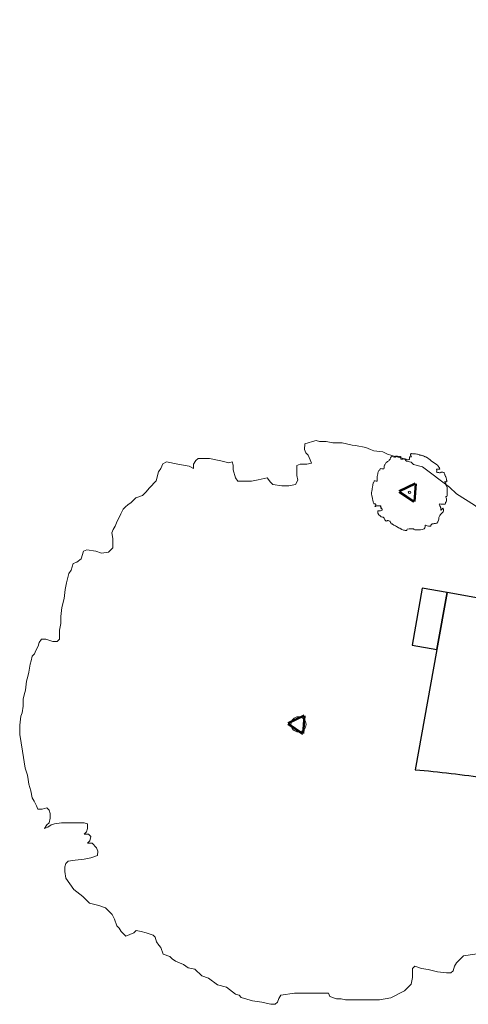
# Model space of a CAD drawing. Extents: x 131293 to 132236, y 397713 to 398701.
# Tile 52 of 63: x 131632 to 131650, y 398494 to 398533. Entities that reach past the tile are written whole.
import ezdxf

# ---------------------------------------------------------------- set-up
doc = ezdxf.new("R2010")
doc.units = 0
doc.layers.add('B-boom @ 0.2', color=7, linetype='Continuous', lineweight=18)
doc.layers.add('N-GR-boombescherming @ 0.2', color=2, linetype='Continuous', lineweight=25)
doc.layers.add('X-AL-contourlijnen', color=30, linetype='Continuous', plot=False)

# ---------------------------------------------------------------- blocks, each defined once
blk = doc.blocks.new('*U160')
blk.add_lwpolyline([(-47.9855272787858, 16.48836561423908), (-48.8851074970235, 16.49003663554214), (-50.23824482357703, 16.94387694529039), (-51.14089528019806, 16.94555366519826), (-51.59041066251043, 16.26786335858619), (-51.81886308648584, 15.59283266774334), (-52.27186503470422, 14.69102057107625), (-52.49724721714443, 14.01598417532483), (-52.94941080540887, 13.56549730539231), (-53.17520931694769, 12.66633342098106), (-53.40366744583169, 11.98823248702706), (-53.5171968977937, 11.1993890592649), (-53.6307263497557, 10.41054563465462), (-53.85806283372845, 9.509849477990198), (-54.08539931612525, 8.609153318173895), (-54.31287454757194, 6.807338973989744), (-54.54021388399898, 5.905107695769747), (-54.76755322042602, 5.002876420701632), (-54.77006259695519, 3.651970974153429), (-54.99977541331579, 2.298417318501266), (-55.225157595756, 1.623380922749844), (-55.45570306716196, -0.1784277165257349), (-55.45905650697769, -1.983728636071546), (-54.9004115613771, -5.365111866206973), (-54.34176661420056, -8.746495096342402), (-53.89602670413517, -10.10130344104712), (-53.78410170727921, -11.0026297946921), (-53.67217671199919, -11.90395614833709), (-53.22336656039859, -13.2587701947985), (-53.00174844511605, -14.61009196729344), (-52.55167790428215, -15.28638305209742), (-52.10202939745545, -16.18987186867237), (-51.87915659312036, -16.86574092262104), (-50.97650613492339, -16.8674176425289), (-50.07650958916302, -16.64496116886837), (-49.6260227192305, -17.09712475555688), (-49.40007967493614, -17.77299951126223), (-49.401756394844, -18.67564996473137), (-49.6306251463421, -19.57480815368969), (-50.08278873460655, -20.02529502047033), (-50.53229841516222, -20.69991509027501), (-49.85642936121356, -20.47704228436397), (-49.18013827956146, -20.02697174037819), (-48.50426922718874, -19.80409893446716), (-47.14987150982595, -19.57941628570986), (-45.12044310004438, -19.58318605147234), (-43.99366514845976, -19.58527910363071), (-42.64275970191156, -19.58778848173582), (-41.96465877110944, -19.81624660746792), (-41.96632978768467, -20.71582682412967), (-42.19478791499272, -21.39392775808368), (-42.64694579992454, -21.84134438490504), (-41.74429534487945, -21.84302110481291), (-41.29380847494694, -22.29518469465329), (-41.52268292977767, -23.19741312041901), (-41.97177627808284, -23.64790569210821), (-41.07219606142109, -23.64957670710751), (-40.17121661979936, -24.55083364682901), (-39.9483495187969, -25.22977294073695), (-39.95002053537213, -26.1293531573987), (-41.30176434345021, -26.57816900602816), (-42.65616205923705, -26.80285166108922), (-44.45880906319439, -27.02363141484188), (-45.81320678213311, -27.24831406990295), (-46.2622944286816, -27.69573640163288), (-46.49075255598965, -28.37383732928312), (-46.49242357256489, -29.27341755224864), (-46.26774091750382, -30.62781526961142), (-44.69382383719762, -32.88430258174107), (-42.89410254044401, -34.23855576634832), (-41.54571217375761, -35.5950408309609), (-39.7412496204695, -36.04971950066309), (-38.39118253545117, -36.50355410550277), (-37.03971622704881, -37.85697463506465), (-36.59006771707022, -38.76046345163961), (-36.14432210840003, -40.11220155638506), (-35.69383523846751, -40.56436514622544), (-35.46879996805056, -40.90251068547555), (-35.2437647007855, -41.24065622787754), (-34.34279096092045, -42.14498340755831), (-32.76343309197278, -41.47246209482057), (-32.31126950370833, -41.02197522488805), (-31.29850959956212, -41.24951987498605), (-30.2857496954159, -41.47706451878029), (-28.93261236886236, -41.93090483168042), (-28.48212550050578, -42.38306841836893), (-28.25966902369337, -43.28306496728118), (-27.80959848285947, -43.95935604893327), (-27.35911161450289, -44.41151963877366), (-26.91030146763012, -45.76633368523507), (-25.56023438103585, -46.22016829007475), (-25.10974751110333, -46.67233187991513), (-24.43512744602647, -47.12184155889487), (-23.64670605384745, -47.46256874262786), (-22.85828466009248, -47.80329593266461), (-21.95688888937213, -48.48042537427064), (-20.60639977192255, -48.70706224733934), (-19.25493916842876, -50.06355301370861), (-17.90487208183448, -50.51738761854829), (-16.10208054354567, -51.87164650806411), (-14.30068823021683, -52.32631947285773), (-12.50096693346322, -53.68057265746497), (-11.82286600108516, -53.90903078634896), (-11.37544937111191, -54.36118867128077), (-9.120077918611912, -55.04083319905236), (-7.318263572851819, -55.26830842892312), (-6.417567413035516, -55.49564491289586), (-5.516871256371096, -55.72298139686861), (-4.614220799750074, -55.72465811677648), (-4.162057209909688, -55.27417124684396), (-3.936675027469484, -54.59913485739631), (-3.484095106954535, -53.92452048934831), (-0.7783756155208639, -53.47821972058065), (5.985362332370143, -53.49078371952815), (6.208235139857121, -54.16665277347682), (7.56137246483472, -54.62049308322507), (8.460952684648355, -54.62216410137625), (9.363181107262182, -54.8510385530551), (16.12691905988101, -54.86360255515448), (18.38131332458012, -54.41646342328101), (21.08870953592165, -53.06751219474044), (22.44212436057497, -51.71911612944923), (22.67183717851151, -50.36556247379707), (22.67518491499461, -48.56333179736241), (23.12734850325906, -48.11284492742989), (24.47741558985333, -48.56667953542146), (25.83097494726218, -48.79332211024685), (27.6323672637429, -49.24799507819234), (29.43417590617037, -49.47854055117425), (30.33682636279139, -49.48021727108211), (30.78898995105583, -49.02973040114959), (31.01479416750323, -48.12749627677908), (31.4673740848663, -47.45288190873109), (32.82386485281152, -46.10142130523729), (35.07651298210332, -45.7678781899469), (35.97783933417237, -45.65595319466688), (37.78355657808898, -45.4351791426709), (39.58662561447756, -44.9872016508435), (41.40311022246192, -43.18155674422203), (42.29987894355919, -40.48511430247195), (42.52959175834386, -39.13156064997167), (42.75539026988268, -38.23239675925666), (42.75706699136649, -37.32974629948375), (42.53419418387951, -36.65387724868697), (44.11425158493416, -33.95192182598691), (45.01941712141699, -32.59962285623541), (48.63364989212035, -28.99879244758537), (49.08622980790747, -28.32417808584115), (49.31161199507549, -27.64914169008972), (49.31705848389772, -24.71706282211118), (49.09460200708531, -23.81706627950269), (48.64453146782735, -23.14077519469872), (48.19195155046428, -23.81538955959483), (47.06308054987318, -24.94007446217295), (46.38678946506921, -25.39014499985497), (45.93462587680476, -25.84063186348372), (45.48413900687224, -25.3884682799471), (45.48916346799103, -22.68358714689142), (45.26629636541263, -22.00464785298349), (45.26796738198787, -21.10506763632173), (44.81748051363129, -20.65290404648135), (44.59153746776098, -19.97702929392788), (44.14105060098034, -19.52486570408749), (43.69531069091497, -18.17005735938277), (43.24565648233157, -17.26963878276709), (43.92153123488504, -17.04369573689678), (45.72333987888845, -17.27424120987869), (46.62557400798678, -17.50004542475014), (50.68443082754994, -17.50758496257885), (52.03617463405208, -17.0587691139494), (52.26462705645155, -16.38373842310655), (52.26630377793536, -15.48108796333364), (52.26839682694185, -14.35431001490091), (52.94426587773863, -14.13143720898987), (53.39642946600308, -13.68095033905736), (53.84593914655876, -13.00633026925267), (53.85264032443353, -9.398798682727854), (53.40731674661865, -7.819862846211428), (52.95724620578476, -7.143571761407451), (52.95892292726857, -6.240921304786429), (54.31024470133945, -6.019303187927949), (54.76283032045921, -5.34161858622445), (54.99128274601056, -4.666587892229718), (55.01221894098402, 6.604261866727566), (54.56549614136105, 9.082783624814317), (53.21403553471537, 10.43927439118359), (52.99116272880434, 11.11514344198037), (52.99451046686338, 12.91737411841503), (52.32073446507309, 13.82127926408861), (51.87024759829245, 14.27344285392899), (51.64472658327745, 15.17651534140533), (52.09688447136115, 15.62393197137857), (53.67415499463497, 15.17274557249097), (54.12631287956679, 15.62016219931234), (54.12966631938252, 17.42546311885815), (54.01690581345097, 17.87699935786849), (53.9041452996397, 18.32853562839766), (53.68127250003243, 19.00440465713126), (53.68294351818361, 19.90398487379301), (53.4600764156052, 20.58292416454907), (53.23454969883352, 21.48292641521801), (52.78490119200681, 22.38641523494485), (52.56245041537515, 23.2894820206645), (52.11279620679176, 24.1899005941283), (51.88992910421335, 24.86883988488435), (51.4398585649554, 25.54513096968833), (50.99021005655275, 26.44861978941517), (50.54223256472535, 28.25168882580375), (50.09216202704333, 28.92797990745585), (48.29076971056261, 29.38265287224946), (46.26175762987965, 29.61055013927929), (45.36050639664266, 28.71264094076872), (44.68156139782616, 28.4867035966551), (43.78198118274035, 28.48837461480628), (42.87975275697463, 28.71724906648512), (41.30206590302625, 28.94430797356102), (40.62703521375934, 29.17276039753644), (39.95241514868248, 29.62227007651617), (39.50192827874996, 30.07443366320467), (39.50360500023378, 30.9770841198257), (39.95743960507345, 32.32715120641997), (39.05646586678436, 33.23147838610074), (39.50862945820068, 33.68196525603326), (44.23986876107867, 33.6731767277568), (43.79412315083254, 35.02491483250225), (43.56860213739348, 35.92798732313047), (43.11811526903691, 36.38015090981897), (41.770979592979, 38.41208869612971), (41.09719788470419, 39.31292360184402), (40.64671101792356, 39.7650871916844), (39.06986822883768, 40.44654156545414), (38.61937565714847, 40.89563491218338), (35.01686852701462, 43.60721722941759), (31.4165989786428, 45.87053884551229), (30.06513267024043, 47.2239593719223), (24.66290994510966, 51.29286511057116), (22.86151192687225, 51.74446783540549), (22.41102505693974, 52.19663142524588), (21.50879663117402, 52.42550588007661), (21.05830976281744, 52.877669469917), (20.15761075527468, 53.10347083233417), (19.25691174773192, 53.32927219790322), (18.58188105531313, 53.55772461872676), (17.67964692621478, 53.78352883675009), (16.77783483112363, 54.23653078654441), (14.9760204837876, 54.46400601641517), (14.30098979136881, 54.69245844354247), (13.39917769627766, 55.1454603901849), (11.371911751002, 55.48695367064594), (10.69513492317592, 55.60181007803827), (8.666539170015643, 56.0538348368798), (7.765423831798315, 56.05550870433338), (6.864308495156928, 56.05718257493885), (6.187531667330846, 56.17203898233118), (5.510754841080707, 56.28689538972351), (4.159849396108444, 56.28940476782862), (3.484813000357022, 56.51478695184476), (2.805873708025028, 56.2919198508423), (1.905871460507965, 56.06639313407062), (1.230002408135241, 55.84352032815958), (1.227909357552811, 54.71674237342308), (1.450782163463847, 54.04087332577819), (1.901269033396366, 53.5887097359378), (2.350917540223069, 52.68522091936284), (2.573790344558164, 52.00935186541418), (1.670717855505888, 51.78383085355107), (0.9952651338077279, 51.78508554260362), (0.3198124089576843, 51.78634023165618), (-0.3560566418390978, 51.56346742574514), (-0.359826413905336, 49.53403901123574), (-0.1373699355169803, 48.63404246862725), (-0.5903718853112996, 47.73223037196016), (-1.941693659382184, 47.51061225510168), (-3.295669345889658, 47.51312733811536), (-5.09748369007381, 47.74060256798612), (-5.54797056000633, 48.1927661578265), (-6.221752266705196, 49.09360106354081), (-8.027885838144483, 48.64869951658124), (-9.379213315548, 48.42401115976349), (-12.08409444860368, 48.42903562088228), (-12.53416498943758, 49.10532669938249), (-12.98255880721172, 50.68426824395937), (-12.98088208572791, 51.5869187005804), (-13.20375489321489, 52.26278775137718), (-13.88269418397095, 52.03992065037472), (-14.66979147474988, 52.26704611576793), (-15.45688876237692, 52.4941715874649), (-17.71267654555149, 52.94968861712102), (-19.9662324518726, 52.953874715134), (-20.41839604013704, 52.50338784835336), (-20.87098166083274, 51.82570324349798), (-20.87265267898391, 50.92612302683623), (-21.77139453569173, 51.37911927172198), (-24.02411778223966, 51.83156035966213), (-26.27990556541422, 52.28707739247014), (-26.9561966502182, 51.83700684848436), (-27.40919289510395, 50.93826499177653), (-27.86177281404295, 50.26365063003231), (-28.31338124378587, 48.45918237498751), (-29.66986630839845, 47.1107920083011), (-30.34699575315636, 46.20939623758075), (-31.02370316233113, 45.53519820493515), (-32.37851721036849, 45.0863880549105), (-33.28284438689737, 44.18541432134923), (-33.95913547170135, 43.73534378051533), (-34.41129335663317, 43.28792715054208), (-34.86038670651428, 42.83743458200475), (-35.3133886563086, 41.93562248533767), (-36.21938685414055, 40.13506852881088), (-36.4447747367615, 39.45696189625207), (-36.89735465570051, 38.78234753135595), (-37.12580707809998, 38.10731684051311), (-36.90070239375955, 36.9801168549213), (-36.90405583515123, 35.17481594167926), (-37.80837730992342, 34.27691244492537), (-39.15970478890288, 34.05222408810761), (-40.28871462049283, 34.50564806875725), (-42.09052326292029, 34.73619354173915), (-42.76639801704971, 34.51025049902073), (-43.22065465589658, 32.93298567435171), (-44.12455979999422, 32.25920967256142), (-44.80042885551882, 32.03633686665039), (-45.25426916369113, 30.68319954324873), (-45.7068490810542, 30.00858517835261), (-46.15845180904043, 28.2071871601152), (-46.38816462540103, 26.85363350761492), (-46.61563985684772, 25.05181916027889), (-47.07031852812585, 23.24735660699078), (-47.30086399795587, 21.44554796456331), (-47.30337908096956, 20.09157227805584), (-47.53001595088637, 18.74108316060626), (-47.5333636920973, 16.9388524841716), (-47.9855272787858, 16.48836561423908)])
at = {"lineweight": 18}
blk.add_circle((0, 0), 1.5, dxfattribs=at)
blk = doc.blocks.new('CS Boombescherming')
at = {"lineweight": 5}
for p, q in [((-2.112583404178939, 0.3417992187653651), (1.068596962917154, 1.877894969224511)), ((1.094727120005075, -1.839974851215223), (1.355019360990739, 1.683056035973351)), ((-2.138107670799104, -0.00366932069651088), (0.7827804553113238, -1.990604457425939))]:
    blk.add_line(p, q, dxfattribs=at)
at = {"lineweight": 35}
for p, q in [((-2.025617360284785, 0.1616967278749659), (1.155563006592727, 1.697792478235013)), ((-2.025617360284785, 0.1616967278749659), (0.8952707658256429, -1.825238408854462)), ((0.8952707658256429, -1.825238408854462), (1.155563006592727, 1.697792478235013))]:
    blk.add_line(p, q, dxfattribs=at)
blk = doc.blocks.new('*U161')
blk.add_lwpolyline([(-6.543480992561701, 2.248413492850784), (-6.666151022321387, 2.248641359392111), (-6.850669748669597, 2.310528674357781), (-6.973758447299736, 2.310757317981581), (-7.035055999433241, 2.218345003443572), (-7.066208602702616, 2.126295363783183), (-7.127981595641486, 2.003320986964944), (-7.158715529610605, 1.911270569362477), (-7.220374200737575, 1.849840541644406), (-7.251164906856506, 1.727227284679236), (-7.282318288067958, 1.634758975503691), (-7.297799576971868, 1.527189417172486), (-7.313280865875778, 1.419619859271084), (-7.344281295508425, 1.296797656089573), (-7.375281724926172, 1.173975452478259), (-7.406301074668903, 0.928273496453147), (-7.43730189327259, 0.8052419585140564), (-7.468302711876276, 0.6822104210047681), (-7.468644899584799, 0.4979960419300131), (-7.499969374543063, 0.3134205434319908), (-7.530703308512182, 0.2213701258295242), (-7.562141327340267, -0.02433105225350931), (-7.562598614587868, -0.2705084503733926), (-7.486419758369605, -0.7316061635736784), (-7.410240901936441, -1.192703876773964), (-7.349458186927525, -1.377450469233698), (-7.334195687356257, -1.500358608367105), (-7.31893318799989, -1.623266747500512), (-7.257731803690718, -1.808014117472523), (-7.227511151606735, -1.992285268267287), (-7.166137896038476, -2.084506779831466), (-7.104822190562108, -2.207709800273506), (-7.074430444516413, -2.299873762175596), (-6.951341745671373, -2.300102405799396), (-6.828614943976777, -2.269767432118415), (-6.767184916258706, -2.331426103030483), (-6.736374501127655, -2.42359084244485), (-6.736603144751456, -2.546679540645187), (-6.767812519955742, -2.669292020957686), (-6.829471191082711, -2.730722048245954), (-6.89076796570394, -2.822715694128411), (-6.79860400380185, -2.792323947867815), (-6.706382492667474, -2.730950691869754), (-6.614218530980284, -2.700558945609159), (-6.429527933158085, -2.6699204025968), (-6.152787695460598, -2.67043446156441), (-5.99913615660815, -2.670719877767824), (-5.814921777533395, -2.671062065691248), (-5.722453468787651, -2.702215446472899), (-5.722681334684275, -2.824885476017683), (-5.753834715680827, -2.917353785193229), (-5.81549260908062, -2.978365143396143), (-5.692403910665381, -2.978593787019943), (-5.63097388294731, -3.040252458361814), (-5.662184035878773, -3.163283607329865), (-5.723424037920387, -3.224714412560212), (-5.600754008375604, -3.224942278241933), (-5.477893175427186, -3.34784095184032), (-5.447502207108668, -3.440423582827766), (-5.447730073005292, -3.56309361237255), (-5.632058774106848, -3.624295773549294), (-5.816749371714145, -3.654934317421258), (-6.062564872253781, -3.685040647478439), (-6.247255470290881, -3.715679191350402), (-6.30849469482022, -3.776691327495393), (-6.339648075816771, -3.869159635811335), (-6.339875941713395, -3.991829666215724), (-6.309237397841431, -4.176520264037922), (-6.09461234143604, -4.484223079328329), (-5.849195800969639, -4.668893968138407), (-5.665324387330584, -4.853869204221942), (-5.419261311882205, -4.915870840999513), (-5.235161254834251, -4.977757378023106), (-5.050870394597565, -5.162314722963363), (-4.989554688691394, -5.285517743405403), (-4.928771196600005, -5.469845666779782), (-4.867341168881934, -5.531504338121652), (-4.836654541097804, -5.577615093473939), (-4.805967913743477, -5.623725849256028), (-4.683107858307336, -5.74704319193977), (-4.467740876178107, -5.655335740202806), (-4.406082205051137, -5.593905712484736), (-4.267978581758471, -5.62493452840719), (-4.129874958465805, -5.65596334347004), (-3.945356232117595, -5.717850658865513), (-3.883926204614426, -5.779509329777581), (-3.853591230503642, -5.90223613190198), (-3.792217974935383, -5.994457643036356), (-3.730787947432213, -6.056116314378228), (-3.669586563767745, -6.240863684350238), (-3.485486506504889, -6.30275022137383), (-3.424056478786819, -6.364408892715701), (-3.332062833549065, -6.425705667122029), (-3.224550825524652, -6.4721684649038), (-3.117038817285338, -6.518631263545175), (-2.994121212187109, -6.610967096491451), (-2.809963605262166, -6.641872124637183), (-2.625673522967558, -6.826848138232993), (-2.441573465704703, -6.888734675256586), (-2.195738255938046, -7.073406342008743), (-1.950093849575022, -7.135407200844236), (-1.704677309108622, -7.320078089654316), (-1.612209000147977, -7.351231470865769), (-1.551197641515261, -7.412889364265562), (-1.243646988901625, -7.505568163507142), (-0.9979450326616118, -7.536587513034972), (-0.8751228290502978, -7.567587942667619), (-0.752300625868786, -7.598588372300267), (-0.6292119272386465, -7.598817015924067), (-0.5675532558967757, -7.537386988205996), (-0.5368193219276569, -7.445336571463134), (-0.4751038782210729, -7.353343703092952), (-0.1061421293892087, -7.292484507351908), (0.8161857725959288, -7.294197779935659), (0.8465775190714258, -7.386361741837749), (1.031096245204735, -7.44824905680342), (1.153766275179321, -7.448476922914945), (1.276797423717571, -7.479687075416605), (2.199125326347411, -7.481400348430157), (2.506542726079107, -7.420426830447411), (2.875733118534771, -7.236478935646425), (3.06028968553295, -7.052606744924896), (3.091614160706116, -6.868031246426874), (3.092070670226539, -6.622272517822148), (3.153729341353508, -6.560842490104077), (3.337829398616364, -6.622729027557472), (3.522405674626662, -6.65363483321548), (3.768050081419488, -6.715635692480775), (4.013751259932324, -6.747073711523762), (4.136839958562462, -6.747302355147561), (4.198498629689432, -6.685872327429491), (4.229290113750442, -6.562840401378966), (4.291005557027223, -6.470847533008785), (4.475981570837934, -6.286557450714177), (4.783160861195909, -6.241074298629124), (4.906069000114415, -6.225811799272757), (5.152303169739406, -6.195706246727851), (5.398176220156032, -6.134618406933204), (5.645878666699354, -5.888394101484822), (5.768165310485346, -5.520697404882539), (5.799489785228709, -5.336121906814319), (5.83028049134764, -5.213508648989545), (5.830509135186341, -5.090419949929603), (5.800117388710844, -4.998255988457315), (6.015579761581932, -4.629807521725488), (6.139011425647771, -4.445403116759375), (6.631861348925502, -3.954380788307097), (6.693576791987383, -3.86238792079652), (6.724310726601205, -3.770337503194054), (6.725053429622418, -3.370508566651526), (6.694718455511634, -3.247781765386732), (6.633345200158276, -3.155560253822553), (6.571629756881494, -3.247553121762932), (6.417692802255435, -3.400919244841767), (6.325471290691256, -3.462292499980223), (6.263812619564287, -3.52372252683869), (6.202382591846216, -3.462063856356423), (6.203067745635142, -3.093216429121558), (6.172676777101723, -3.000633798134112), (6.172904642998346, -2.877963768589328), (6.111474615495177, -2.816305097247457), (6.080664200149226, -2.724140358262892), (6.019234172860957, -2.662481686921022), (5.958451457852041, -2.477735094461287), (5.897134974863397, -2.354950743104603), (5.989299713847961, -2.324140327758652), (6.235000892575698, -2.355578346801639), (6.358032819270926, -2.386369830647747), (6.911513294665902, -2.387397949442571), (7.095841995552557, -2.326195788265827), (7.126994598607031, -2.234146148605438), (7.127223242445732, -2.111057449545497), (7.127508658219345, -1.957405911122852), (7.219672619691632, -1.927014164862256), (7.281331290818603, -1.865584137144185), (7.342628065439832, -1.773590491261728), (7.343541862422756, -1.281654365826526), (7.282815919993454, -1.066344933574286), (7.221442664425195, -0.9741234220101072), (7.221671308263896, -0.8510347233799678), (7.405942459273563, -0.820814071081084), (7.46765868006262, -0.7284025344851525), (7.498811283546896, -0.6363528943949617), (7.501666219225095, 0.9005811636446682), (7.440749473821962, 1.238561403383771), (7.256459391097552, 1.423537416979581), (7.226067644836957, 1.515701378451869), (7.226524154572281, 1.761460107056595), (7.134645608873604, 1.884719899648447), (7.073215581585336, 1.946378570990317), (7.042462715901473, 2.069524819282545), (7.104120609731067, 2.130536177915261), (7.319202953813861, 2.069010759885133), (7.380860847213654, 2.130022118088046), (7.381318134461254, 2.376199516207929), (7.365941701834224, 2.43777263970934), (7.350565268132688, 2.499345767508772), (7.320173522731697, 2.591509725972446), (7.32040138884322, 2.71417975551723), (7.290010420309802, 2.806762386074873), (7.259256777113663, 2.929489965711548), (7.197941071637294, 3.05269298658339), (7.167606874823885, 3.175838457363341), (7.106290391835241, 3.298622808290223), (7.075899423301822, 3.391205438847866), (7.014526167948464, 3.483426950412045), (6.953210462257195, 3.606629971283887), (6.892122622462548, 3.852503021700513), (6.830749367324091, 3.944724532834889), (6.585104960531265, 4.006725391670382), (6.30842149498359, 4.037802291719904), (6.185523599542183, 3.915360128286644), (6.092940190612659, 3.884550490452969), (5.970270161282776, 3.884778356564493), (5.847239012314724, 3.915988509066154), (5.632099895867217, 3.946951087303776), (5.540050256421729, 3.978103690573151), (5.448056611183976, 4.039400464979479), (5.386626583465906, 4.101059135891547), (5.386855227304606, 4.224147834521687), (5.448741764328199, 4.408247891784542), (5.325881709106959, 4.531565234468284), (5.38754038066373, 4.592995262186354), (6.032709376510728, 4.591796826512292), (5.971925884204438, 4.776124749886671), (5.941173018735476, 4.8992709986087), (5.879742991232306, 4.960929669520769), (5.696042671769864, 5.23801209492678), (5.604163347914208, 5.360853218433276), (5.54273332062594, 5.422511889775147), (5.327709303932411, 5.515437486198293), (5.266278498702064, 5.576677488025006), (4.775027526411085, 5.9464387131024), (4.284081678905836, 6.255073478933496), (4.09979081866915, 6.439630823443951), (3.363124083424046, 6.994481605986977), (3.117478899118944, 7.056063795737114), (3.056048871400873, 7.117722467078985), (2.933017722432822, 7.148932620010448), (2.871587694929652, 7.210591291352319), (2.748765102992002, 7.241382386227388), (2.625942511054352, 7.272173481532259), (2.533892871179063, 7.303326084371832), (2.410860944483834, 7.334117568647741), (2.287886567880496, 7.395890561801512), (2.042184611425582, 7.426909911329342), (1.950134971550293, 7.458062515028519), (1.827160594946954, 7.519835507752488), (1.550715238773, 7.566402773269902), (1.458427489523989, 7.582065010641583), (1.181800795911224, 7.643704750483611), (1.058921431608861, 7.643933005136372), (0.9360420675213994, 7.644161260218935), (0.8437543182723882, 7.659823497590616), (0.7514665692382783, 7.675485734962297), (0.5672521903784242, 7.675827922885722), (0.4752017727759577, 7.706561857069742), (0.3826191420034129, 7.676170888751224), (0.2598915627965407, 7.645417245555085), (0.1677276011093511, 7.615025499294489), (0.1674421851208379, 7.46137396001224), (0.1978339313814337, 7.369209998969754), (0.2592639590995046, 7.307551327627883), (0.3205796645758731, 7.184348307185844), (0.3509714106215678, 7.092184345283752), (0.2278251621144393, 7.061431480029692), (0.1357179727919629, 7.061602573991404), (0.04361078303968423, 7.061773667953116), (-0.04855317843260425, 7.03138192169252), (-0.04906723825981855, 6.75464168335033), (-0.01873226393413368, 6.631914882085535), (-0.0805052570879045, 6.508940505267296), (-0.2647764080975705, 6.478719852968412), (-0.4494094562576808, 6.479062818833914), (-0.6951114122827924, 6.510082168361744), (-0.7565414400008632, 6.571740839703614), (-0.8484207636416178, 6.694581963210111), (-1.094711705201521, 6.633913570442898), (-1.278983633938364, 6.603274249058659), (-1.647831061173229, 6.603959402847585), (-1.709204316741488, 6.696180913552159), (-1.770348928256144, 6.91149112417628), (-1.770120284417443, 7.034579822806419), (-1.80051203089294, 7.126743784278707), (-1.893094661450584, 7.09635281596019), (-2.000426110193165, 7.127324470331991), (-2.107757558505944, 7.158296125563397), (-2.415364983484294, 7.220412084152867), (-2.722668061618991, 7.220982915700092), (-2.78432673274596, 7.159552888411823), (-2.846042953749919, 7.067141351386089), (-2.846270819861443, 6.944471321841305), (-2.968826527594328, 7.006243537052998), (-3.276016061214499, 7.067940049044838), (-3.583623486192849, 7.130056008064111), (-3.675844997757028, 7.068682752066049), (-3.73761721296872, 6.946127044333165), (-3.799332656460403, 6.854134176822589), (-3.860915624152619, 6.608070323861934), (-4.045890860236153, 6.424198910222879), (-4.138226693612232, 6.301281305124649), (-4.230504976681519, 6.209345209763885), (-4.415252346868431, 6.148143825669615), (-4.53856968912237, 6.025283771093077), (-4.630791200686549, 5.963910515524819), (-4.692449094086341, 5.902899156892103), (-4.753689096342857, 5.841468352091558), (-4.815462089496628, 5.718493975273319), (-4.939007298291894, 5.472963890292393), (-4.969742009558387, 5.380494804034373), (-5.03145745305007, 5.288501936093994), (-5.062610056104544, 5.196452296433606), (-5.031913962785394, 5.042743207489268), (-5.032371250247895, 4.79656581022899), (-5.155687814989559, 4.674124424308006), (-5.339959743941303, 4.643485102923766), (-5.493915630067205, 4.705315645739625), (-5.739616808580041, 4.736753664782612), (-5.831781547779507, 4.705943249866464), (-5.89372563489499, 4.490861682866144), (-6.01698542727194, 4.398983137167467), (-6.109149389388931, 4.368591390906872), (-6.171036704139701, 4.184072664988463), (-6.232752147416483, 4.092079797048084), (-6.294334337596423, 3.846434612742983), (-6.325658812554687, 3.661859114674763), (-6.356678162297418, 3.416157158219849), (-6.418679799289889, 3.17009408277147), (-6.450117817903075, 2.924392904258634), (-6.450460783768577, 2.739759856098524), (-6.481365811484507, 2.555602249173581), (-6.481822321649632, 2.309843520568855), (-6.543480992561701, 2.248413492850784)])
at = {"lineweight": 18}
blk.add_circle((0, 0), 0.25, dxfattribs=at)

msp = doc.modelspace()

# ---------------------------------------------------------------- linework, layer by layer
at = {"layer": 'X-AL-contourlijnen', "flags": 128}
msp.add_lwpolyline([(131670.0805123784, 398558.3187059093), (131661.968050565, 398513.8771203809, -0.4141019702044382), (131654.9903848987, 398509.0516930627), (131649.066709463, 398510.1306813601), (131648.6585400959, 398507.8529694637), (131647.8017412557, 398503.0717657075, -0.01466312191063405), (131650.6437082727, 398502.7399508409), (131651.7003555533, 398502.599857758), (131652.3004188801, 398506.1617090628, -0.4181485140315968), (131653.4658657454, 398506.9793672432), (131662.6935494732, 398505.2971751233, 0.07639860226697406), (131664.369069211, 398507.7584394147, 0.4941311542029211), (131664.1520853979, 398508.1827699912), (131662.80319816, 398508.4285364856), (131663.9417129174, 398514.6655336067), (131663.203904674, 398514.8002146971), (131663.7140779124, 398517.5950392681), (131664.4518861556, 398517.4603581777), (131665.4898284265, 398523.146400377), (131664.7520201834, 398523.2810814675), (131665.2371981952, 398525.9389775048), (131665.9750064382, 398525.8042964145), (131668.0006100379, 398536.9009323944)], format="xyb", dxfattribs=at)
msp.add_lwpolyline([(131649.066709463, 398510.1306813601), (131648.0823893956, 398510.3070729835), (131647.6742200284, 398508.0293610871), (131648.6585400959, 398507.8529694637)], close=True, dxfattribs=at)

# ---------------------------------------------------------------- block references
at = {"layer": 'B-boom @ 0.2', "xscale": 0.2, "yscale": 0.2, "zscale": 0.2}
for name, p in [('*U160', (131643.1568818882, 398504.8778497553)), ('*U161', (131647.5773853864, 398514.1167841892))]:
    msp.add_blockref(name, p, dxfattribs=at)
at = {"layer": 'N-GR-boombescherming @ 0.2', "xscale": 0.2, "yscale": 0.2, "zscale": 0.2}
for p in [(131647.5773853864, 398514.1167841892), (131643.1568818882, 398504.8778497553)]:
    msp.add_blockref('CS Boombescherming', p, dxfattribs=at)

doc.saveas('drawing.dxf')
